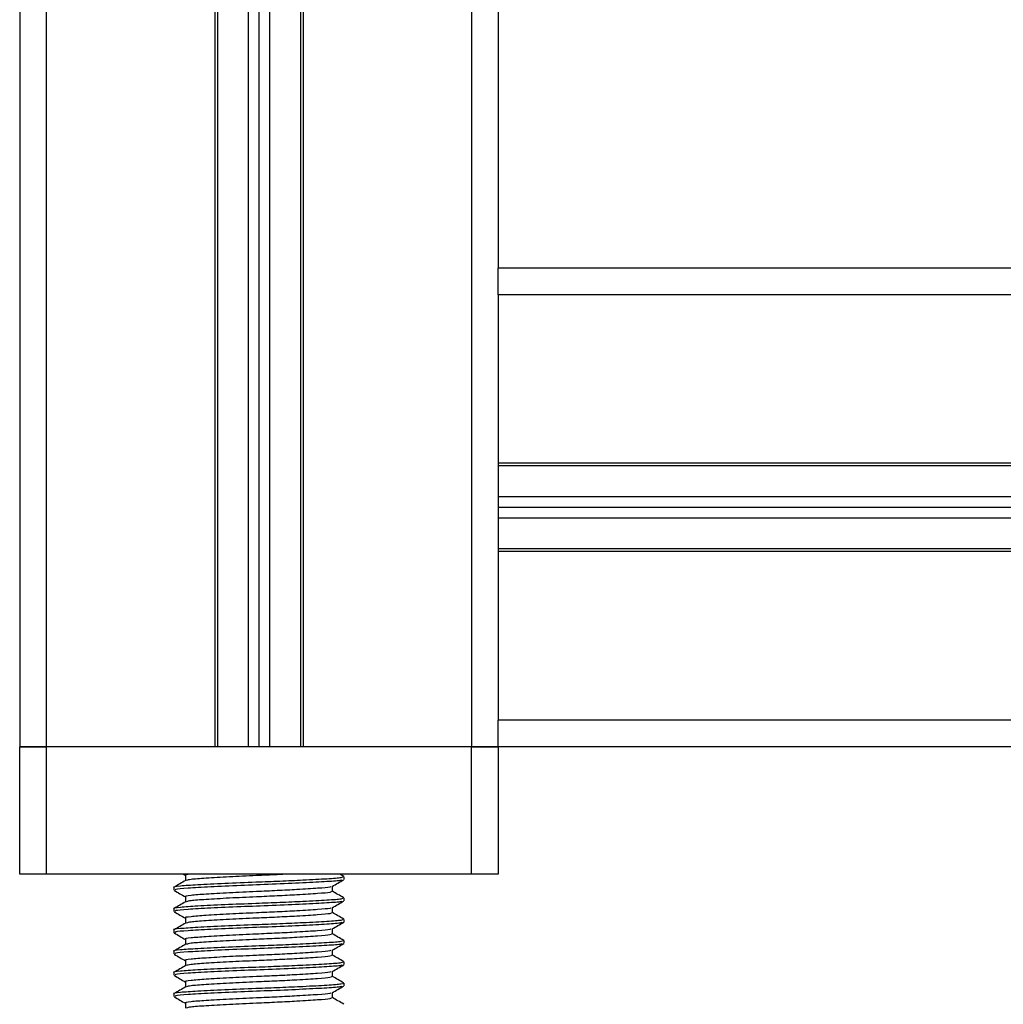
# Model space of a CAD drawing. Header units: millimetres. Extents: x 0 to 420, y 0 to 297.
# Tile 45 of 56: x 295 to 306, y 173 to 184. Entities that reach past the tile are written whole.
import ezdxf

# ---------------------------------------------------------------- set-up
doc = ezdxf.new("R2010")
doc.units = ezdxf.units.MM

msp = doc.modelspace()

# ---------------------------------------------------------------- linework, layer by layer
at = {"color": 7, "linetype": 'Continuous', "lineweight": 25}
for p, q in [((295.3294, 246.2207), (295.3294, 175.4541)), ((297.1988, 246.2207), (297.1988, 175.4541)), ((297.2283, 246.2207), (297.2283, 175.4541)), ((297.5703, 246.2207), (297.5703, 175.4541)), ((297.6882, 246.2207), (297.6882, 175.4541)), ((297.8062, 246.2207), (297.8062, 175.4541)), ((298.1482, 246.2207), (298.1482, 175.4541)), ((298.1777, 246.2207), (298.1777, 175.4541)), ((300.0471, 246.2207), (300.0471, 175.4541)), ((300.342, 246.2207), (300.342, 180.7616)), ((295.0345, 233.58), (295.0345, 175.4541)), ((311.5467, 180.7616), (300.342, 180.7616)), ((300.342, 180.4667), (300.342, 180.7616)), ((311.5467, 180.4667), (300.342, 180.4667)), ((300.342, 180.4667), (300.342, 178.5973)), ((300.342, 178.5973), (300.342, 177.6183)), ((311.5467, 178.5973), (300.342, 178.5973)), ((311.5467, 178.5678), (300.342, 178.5678)), ((311.5467, 178.2258), (300.342, 178.2258)), ((311.5467, 178.1078), (300.342, 178.1078)), ((311.5467, 177.9899), (300.342, 177.9899)), ((311.5467, 177.6478), (300.342, 177.6478)), ((311.5467, 177.6183), (300.342, 177.6183)), ((300.342, 177.6183), (300.342, 175.7489)), ((311.5467, 175.7489), (300.342, 175.7489)), ((300.342, 175.4541), (300.342, 175.7489)), ((295.3294, 175.4541), (295.0345, 175.4541)), ((295.0345, 174.0387), (295.0345, 175.4541)), ((295.0345, 175.4541), (295.3294, 175.4541)), ((297.1988, 175.4541), (295.3294, 175.4541)), ((295.3294, 175.4541), (295.3294, 174.0387)), ((300.0471, 175.4541), (295.3294, 175.4541)), ((300.0471, 175.4541), (298.1777, 175.4541)), ((300.342, 175.4541), (300.0471, 175.4541)), ((300.0471, 174.0387), (300.0471, 175.4541)), ((300.0471, 175.4541), (300.342, 175.4541)), ((311.5467, 175.4541), (300.342, 175.4541)), ((300.342, 175.4541), (300.342, 174.0387)), ((295.3294, 174.0387), (295.0345, 174.0387)), ((300.0471, 174.0387), (295.3294, 174.0387)), ((296.8465, 174.0387), (296.8724, 174.0237)), ((296.8724, 174.0254), (296.8724, 173.968)), ((298.6285, 174.0139), (298.5856, 174.0387)), ((298.6318, 173.9812), (298.6318, 174.0106)), ((300.342, 174.0387), (300.0471, 174.0387)), ((296.7447, 173.8927), (296.7447, 173.8631)), ((298.5041, 173.8485), (298.5041, 173.9058)), ((296.8724, 173.7895), (296.8724, 173.7321)), ((298.6318, 173.7453), (298.6318, 173.7747)), ((296.7447, 173.6568), (296.7447, 173.6273)), ((298.5041, 173.6126), (298.5041, 173.6699)), ((296.8724, 173.5536), (296.8724, 173.4962)), ((298.6318, 173.5094), (298.6318, 173.5389)), ((296.7447, 173.4209), (296.7447, 173.3914)), ((298.5041, 173.3767), (298.5041, 173.434)), ((296.8724, 173.3177), (296.8724, 173.2603)), ((298.6318, 173.2735), (298.6318, 173.303)), ((296.7447, 173.185), (296.7447, 173.1555)), ((298.5041, 173.1408), (298.5041, 173.1981)), ((296.8724, 173.0818), (296.8724, 173.0244)), ((298.6318, 173.0376), (298.6318, 173.0671)), ((296.7447, 172.9491), (296.7447, 172.9196)), ((298.5041, 172.9049), (298.5041, 172.9622)), ((296.8724, 172.8459), (296.8724, 172.7885)), ((298.6318, 172.8017), (298.6318, 172.8312)), ((296.7447, 172.7132), (296.7447, 172.6837)), ((298.5041, 172.669), (298.5041, 172.7263)), ((296.8724, 172.61), (296.8724, 172.5526))]:
    msp.add_line(p, q, dxfattribs=at)
for points, knots in [([(298.6171, 174.0106), (298.6162, 174.007), (298.6139, 173.9984), (298.4547, 173.9867), (298.2083, 173.9733), (297.9265, 173.9605), (297.6257, 173.9492), (297.2986, 173.9365), (296.9954, 173.921), (296.8059, 173.908), (296.7236, 173.898), (296.7464, 173.8929), (296.7473, 173.8927)], [0, 0, 0, 0, 0.0871164, 0.2058056, 0.3274743, 0.4210023, 0.5113649, 0.6314445, 0.7548636, 0.8735215, 0.995235, 1, 1, 1, 1]), ([(296.8761, 173.9701), (296.8548, 173.9578), (296.8121, 173.933), (296.7694, 173.9083), (296.748, 173.896)], [0, 0, 0, 0, 0.49990393, 1, 1, 1, 1]), ([(298.6113, 173.9781), (298.6099, 173.9755), (298.6057, 173.968), (298.4533, 173.9572), (298.1872, 173.9426), (297.8421, 173.9273), (297.4772, 173.9146), (297.1403, 173.8994), (296.8891, 173.8847), (296.7521, 173.8737), (296.7595, 173.866), (296.7622, 173.8631)], [0, 0, 0, 0, 0.06376, 0.1855377, 0.3103724, 0.436457, 0.5577025, 0.6837036, 0.8086745, 0.9303586, 1, 1, 1, 1]), ([(296.9285, 174.0387), (296.8931, 174.0345), (296.8563, 174.0301), (296.8739, 174.0256), (296.8746, 174.0254)], [0, 0, 0, 0, 0.9576316, 1, 1, 1, 1]), ([(297.9745, 174.0387), (297.9463, 174.0372), (297.8481, 174.032), (297.6331, 174.023), (297.3505, 174.0102), (297.0936, 173.9947), (296.9216, 173.9826), (296.8968, 173.9739), (296.8856, 173.97)], [0, 0, 0, 0, 0.0620577, 0.2164101, 0.4215255, 0.6323517, 0.8350358, 1, 1, 1, 1]), ([(298.5009, 173.9039), (298.5222, 173.9163), (298.565, 173.941), (298.6077, 173.9658), (298.629, 173.9781)], [0, 0, 0, 0, 0.4998993, 1, 1, 1, 1]), ([(296.7475, 173.8602), (296.7688, 173.8478), (296.8105, 173.8237), (296.8521, 173.7996), (296.8724, 173.7878)], [0, 0, 0, 0, 0.5130376, 1, 1, 1, 1]), ([(298.4857, 173.904), (298.4844, 173.9015), (298.4806, 173.8941), (298.3496, 173.8835), (298.1382, 173.8701), (297.8942, 173.8573), (297.6342, 173.846), (297.3513, 173.8333), (297.0891, 173.8178), (296.9253, 173.8048), (296.8541, 173.7948), (296.8739, 173.7897), (296.8746, 173.7895)], [0, 0, 0, 0, 0.06047214, 0.18262619, 0.30785017, 0.40411251, 0.49711336, 0.62069998, 0.74772757, 0.86984932, 0.99511941, 1, 1, 1, 1]), ([(298.4915, 173.8485), (298.4907, 173.8448), (298.4887, 173.8363), (298.351, 173.8245), (298.1379, 173.8111), (297.8942, 173.7983), (297.6344, 173.787), (297.3501, 173.7743), (297.0937, 173.7588), (296.9216, 173.7467), (296.8967, 173.738), (296.8856, 173.7341)], [0, 0, 0, 0, 0.0900083, 0.2123263, 0.3377184, 0.4341099, 0.5272356, 0.6509881, 0.7781862, 0.9004719, 1, 1, 1, 1]), ([(298.6285, 173.778), (298.6071, 173.7904), (298.5657, 173.8144), (298.5242, 173.8384), (298.5041, 173.85)], [0, 0, 0, 0, 0.5152084, 1, 1, 1, 1]), ([(298.6171, 173.7747), (298.6162, 173.7711), (298.6139, 173.7625), (298.4547, 173.7508), (298.2083, 173.7374), (297.9265, 173.7246), (297.6257, 173.7133), (297.2986, 173.7006), (296.9954, 173.6851), (296.8059, 173.6721), (296.7236, 173.6621), (296.7464, 173.657), (296.7473, 173.6568)], [0, 0, 0, 0, 0.0871164, 0.2058056, 0.3274743, 0.4210023, 0.5113649, 0.6314445, 0.7548636, 0.8735215, 0.995235, 1, 1, 1, 1]), ([(296.8761, 173.7343), (296.8548, 173.7219), (296.8121, 173.6971), (296.7694, 173.6724), (296.748, 173.6601)], [0, 0, 0, 0, 0.4999039, 1, 1, 1, 1]), ([(298.6113, 173.7422), (298.6099, 173.7396), (298.6057, 173.7321), (298.4533, 173.7213), (298.1872, 173.7067), (297.8421, 173.6915), (297.4772, 173.6787), (297.1403, 173.6635), (296.8891, 173.6488), (296.7521, 173.6378), (296.7595, 173.6301), (296.7622, 173.6273)], [0, 0, 0, 0, 0.06376, 0.1855377, 0.3103724, 0.436457, 0.5577025, 0.6837036, 0.8086745, 0.9303586, 1, 1, 1, 1]), ([(298.5009, 173.668), (298.5222, 173.6804), (298.565, 173.7051), (298.6077, 173.7299), (298.629, 173.7422)], [0, 0, 0, 0, 0.4998993, 1, 1, 1, 1]), ([(296.7475, 173.6243), (296.7688, 173.6119), (296.8105, 173.5878), (296.8521, 173.5637), (296.8724, 173.5519)], [0, 0, 0, 0, 0.5130376, 1, 1, 1, 1]), ([(298.4857, 173.6681), (298.4844, 173.6656), (298.4806, 173.6583), (298.3496, 173.6476), (298.1382, 173.6342), (297.8942, 173.6214), (297.6342, 173.6101), (297.3513, 173.5974), (297.0891, 173.5819), (296.9253, 173.5689), (296.8541, 173.5589), (296.8739, 173.5538), (296.8746, 173.5536)], [0, 0, 0, 0, 0.06047214, 0.18262619, 0.30785017, 0.40411251, 0.49711336, 0.62069998, 0.74772757, 0.86984932, 0.99511941, 1, 1, 1, 1]), ([(298.6171, 173.5389), (298.6162, 173.5352), (298.6139, 173.5266), (298.4547, 173.5149), (298.2083, 173.5015), (297.9265, 173.4887), (297.6257, 173.4774), (297.2986, 173.4647), (296.9954, 173.4492), (296.8059, 173.4362), (296.7236, 173.4262), (296.7464, 173.4211), (296.7473, 173.4209)], [0, 0, 0, 0, 0.0871164, 0.2058056, 0.3274743, 0.4210023, 0.5113649, 0.6314445, 0.7548636, 0.8735215, 0.995235, 1, 1, 1, 1]), ([(298.4915, 173.6126), (298.4907, 173.609), (298.4887, 173.6004), (298.351, 173.5886), (298.1379, 173.5752), (297.8942, 173.5624), (297.6344, 173.5511), (297.3501, 173.5384), (297.0937, 173.5229), (296.9216, 173.5108), (296.8967, 173.5021), (296.8856, 173.4982)], [0, 0, 0, 0, 0.09000825, 0.21232628, 0.33771836, 0.43410992, 0.52723561, 0.65098812, 0.77818623, 0.90047192, 1, 1, 1, 1]), ([(298.6285, 173.5421), (298.6071, 173.5545), (298.5657, 173.5785), (298.5242, 173.6025), (298.5041, 173.6141)], [0, 0, 0, 0, 0.5152084, 1, 1, 1, 1]), ([(296.8761, 173.4984), (296.8548, 173.486), (296.8121, 173.4613), (296.7694, 173.4365), (296.748, 173.4242)], [0, 0, 0, 0, 0.4999039, 1, 1, 1, 1]), ([(298.6113, 173.5063), (298.6099, 173.5037), (298.6057, 173.4962), (298.4533, 173.4854), (298.1872, 173.4708), (297.8421, 173.4556), (297.4772, 173.4428), (297.1403, 173.4276), (296.8891, 173.4129), (296.7521, 173.4019), (296.7595, 173.3942), (296.7622, 173.3914)], [0, 0, 0, 0, 0.06376, 0.1855377, 0.3103724, 0.436457, 0.5577025, 0.6837036, 0.8086745, 0.9303586, 1, 1, 1, 1]), ([(298.4857, 173.4322), (298.4844, 173.4297), (298.4806, 173.4224), (298.3496, 173.4117), (298.1382, 173.3983), (297.8942, 173.3855), (297.6342, 173.3742), (297.3513, 173.3615), (297.0891, 173.346), (296.9253, 173.333), (296.8541, 173.323), (296.8739, 173.3179), (296.8746, 173.3177)], [0, 0, 0, 0, 0.06047214, 0.18262619, 0.30785017, 0.40411251, 0.49711336, 0.62069998, 0.74772757, 0.86984932, 0.99511941, 1, 1, 1, 1]), ([(298.5009, 173.4321), (298.5222, 173.4445), (298.565, 173.4692), (298.6077, 173.494), (298.629, 173.5063)], [0, 0, 0, 0, 0.4998993, 1, 1, 1, 1]), ([(298.6171, 173.303), (298.6162, 173.2993), (298.6139, 173.2908), (298.4547, 173.279), (298.2083, 173.2656), (297.9265, 173.2528), (297.6257, 173.2415), (297.2986, 173.2288), (296.9954, 173.2133), (296.8059, 173.2003), (296.7236, 173.1903), (296.7464, 173.1852), (296.7473, 173.185)], [0, 0, 0, 0, 0.0871164, 0.2058056, 0.3274743, 0.4210023, 0.5113649, 0.6314445, 0.7548636, 0.8735215, 0.995235, 1, 1, 1, 1]), ([(296.7475, 173.3884), (296.7688, 173.376), (296.8105, 173.3519), (296.8521, 173.3278), (296.8724, 173.3161)], [0, 0, 0, 0, 0.5130376, 1, 1, 1, 1]), ([(298.4915, 173.3767), (298.4907, 173.3731), (298.4887, 173.3645), (298.351, 173.3527), (298.1379, 173.3393), (297.8942, 173.3265), (297.6344, 173.3153), (297.3501, 173.3026), (297.0937, 173.287), (296.9216, 173.2749), (296.8967, 173.2662), (296.8856, 173.2623)], [0, 0, 0, 0, 0.0900083, 0.2123263, 0.3377184, 0.4341099, 0.5272356, 0.6509881, 0.7781862, 0.9004719, 1, 1, 1, 1]), ([(298.6285, 173.3062), (298.6071, 173.3186), (298.5657, 173.3426), (298.5242, 173.3666), (298.5041, 173.3782)], [0, 0, 0, 0, 0.5152084, 1, 1, 1, 1]), ([(296.8761, 173.2625), (296.8548, 173.2501), (296.8121, 173.2254), (296.7694, 173.2006), (296.748, 173.1883)], [0, 0, 0, 0, 0.4999039, 1, 1, 1, 1]), ([(298.6113, 173.2704), (298.6099, 173.2678), (298.6057, 173.2603), (298.4533, 173.2495), (298.1872, 173.2349), (297.8421, 173.2197), (297.4772, 173.2069), (297.1403, 173.1917), (296.8891, 173.177), (296.7521, 173.1661), (296.7595, 173.1583), (296.7622, 173.1555)], [0, 0, 0, 0, 0.06376, 0.1855377, 0.3103724, 0.436457, 0.5577025, 0.6837036, 0.8086745, 0.9303586, 1, 1, 1, 1]), ([(298.4857, 173.1963), (298.4844, 173.1938), (298.4806, 173.1865), (298.3496, 173.1758), (298.1382, 173.1624), (297.8942, 173.1496), (297.6342, 173.1383), (297.3513, 173.1256), (297.0891, 173.1101), (296.9253, 173.0971), (296.8541, 173.0871), (296.8739, 173.082), (296.8746, 173.0818)], [0, 0, 0, 0, 0.06047214, 0.18262619, 0.30785017, 0.40411251, 0.49711336, 0.62069998, 0.74772757, 0.86984932, 0.99511941, 1, 1, 1, 1]), ([(298.5009, 173.1962), (298.5222, 173.2086), (298.565, 173.2334), (298.6077, 173.2581), (298.629, 173.2705)], [0, 0, 0, 0, 0.4998993, 1, 1, 1, 1]), ([(296.7475, 173.1525), (296.7688, 173.1401), (296.8105, 173.116), (296.8521, 173.0919), (296.8724, 173.0802)], [0, 0, 0, 0, 0.5130376, 1, 1, 1, 1]), ([(298.4915, 173.1408), (298.4907, 173.1372), (298.4887, 173.1286), (298.351, 173.1168), (298.1379, 173.1034), (297.8942, 173.0906), (297.6344, 173.0794), (297.3501, 173.0667), (297.0937, 173.0511), (296.9216, 173.039), (296.8967, 173.0303), (296.8856, 173.0264)], [0, 0, 0, 0, 0.0900083, 0.2123263, 0.3377184, 0.4341099, 0.5272356, 0.6509881, 0.7781862, 0.9004719, 1, 1, 1, 1]), ([(298.6285, 173.0703), (298.6071, 173.0827), (298.5657, 173.1067), (298.5242, 173.1307), (298.5041, 173.1424)], [0, 0, 0, 0, 0.5152084, 1, 1, 1, 1]), ([(298.6171, 173.0671), (298.6162, 173.0634), (298.6139, 173.0549), (298.4547, 173.0431), (298.2083, 173.0297), (297.9265, 173.0169), (297.6257, 173.0057), (297.2986, 172.993), (296.9954, 172.9774), (296.8059, 172.9644), (296.7236, 172.9544), (296.7464, 172.9493), (296.7473, 172.9491)], [0, 0, 0, 0, 0.0871164, 0.2058056, 0.3274743, 0.4210023, 0.5113649, 0.6314445, 0.7548636, 0.8735215, 0.995235, 1, 1, 1, 1]), ([(296.8761, 173.0266), (296.8548, 173.0142), (296.8121, 172.9895), (296.7694, 172.9648), (296.748, 172.9524)], [0, 0, 0, 0, 0.4999039, 1, 1, 1, 1]), ([(298.6113, 173.0345), (298.6099, 173.0319), (298.6057, 173.0244), (298.4533, 173.0136), (298.1872, 172.999), (297.8421, 172.9838), (297.4772, 172.971), (297.1403, 172.9558), (296.8891, 172.9411), (296.7521, 172.9302), (296.7595, 172.9224), (296.7622, 172.9196)], [0, 0, 0, 0, 0.06376, 0.1855377, 0.3103724, 0.436457, 0.5577025, 0.6837036, 0.8086745, 0.9303586, 1, 1, 1, 1]), ([(298.5009, 172.9604), (298.5222, 172.9727), (298.565, 172.9975), (298.6077, 173.0222), (298.629, 173.0346)], [0, 0, 0, 0, 0.4998993, 1, 1, 1, 1]), ([(296.7475, 172.9166), (296.7688, 172.9043), (296.8105, 172.8801), (296.8521, 172.856), (296.8724, 172.8443)], [0, 0, 0, 0, 0.5130376, 1, 1, 1, 1]), ([(298.4857, 172.9604), (298.4844, 172.958), (298.4806, 172.9506), (298.3496, 172.9399), (298.1382, 172.9265), (297.8942, 172.9137), (297.6342, 172.9025), (297.3513, 172.8897), (297.0891, 172.8742), (296.9253, 172.8612), (296.8541, 172.8512), (296.8739, 172.8461), (296.8746, 172.8459)], [0, 0, 0, 0, 0.0604721, 0.1826262, 0.3078502, 0.4041125, 0.4971134, 0.6207, 0.7477276, 0.8698493, 0.9951194, 1, 1, 1, 1]), ([(298.4915, 172.9049), (298.4907, 172.9013), (298.4887, 172.8927), (298.351, 172.8809), (298.1379, 172.8675), (297.8942, 172.8548), (297.6344, 172.8435), (297.3501, 172.8308), (297.0937, 172.8152), (296.9216, 172.8032), (296.8967, 172.7944), (296.8856, 172.7905)], [0, 0, 0, 0, 0.0900083, 0.2123263, 0.3377184, 0.4341099, 0.5272356, 0.6509881, 0.7781862, 0.9004719, 1, 1, 1, 1]), ([(298.6285, 172.8345), (298.6071, 172.8468), (298.5657, 172.8708), (298.5242, 172.8948), (298.5041, 172.9065)], [0, 0, 0, 0, 0.5152084, 1, 1, 1, 1]), ([(298.6171, 172.8312), (298.6162, 172.8276), (298.6139, 172.819), (298.4547, 172.8072), (298.2083, 172.7938), (297.9265, 172.781), (297.6257, 172.7698), (297.2986, 172.7571), (296.9954, 172.7415), (296.8059, 172.7285), (296.7236, 172.7186), (296.7464, 172.7134), (296.7473, 172.7132)], [0, 0, 0, 0, 0.08711637, 0.20580555, 0.3274743, 0.42100231, 0.51136489, 0.6314445, 0.75486364, 0.87352147, 0.99523498, 1, 1, 1, 1]), ([(296.8761, 172.7907), (296.8548, 172.7783), (296.8121, 172.7536), (296.7694, 172.7289), (296.748, 172.7165)], [0, 0, 0, 0, 0.4999039, 1, 1, 1, 1]), ([(298.6113, 172.7986), (298.6099, 172.7961), (298.6057, 172.7885), (298.4533, 172.7777), (298.1872, 172.7631), (297.8421, 172.7479), (297.4772, 172.7351), (297.1403, 172.7199), (296.8891, 172.7053), (296.7521, 172.6943), (296.7595, 172.6865), (296.7622, 172.6837)], [0, 0, 0, 0, 0.06376, 0.1855377, 0.3103724, 0.436457, 0.5577025, 0.6837036, 0.8086745, 0.9303586, 1, 1, 1, 1]), ([(298.5009, 172.7245), (298.5222, 172.7368), (298.565, 172.7616), (298.6077, 172.7863), (298.629, 172.7987)], [0, 0, 0, 0, 0.49989925, 1, 1, 1, 1]), ([(296.7475, 172.6807), (296.7688, 172.6684), (296.8105, 172.6443), (296.8521, 172.6201), (296.8724, 172.6084)], [0, 0, 0, 0, 0.51303762, 1, 1, 1, 1]), ([(298.4857, 172.7245), (298.4844, 172.7221), (298.4806, 172.7147), (298.3496, 172.704), (298.1382, 172.6906), (297.8942, 172.6778), (297.6342, 172.6666), (297.3513, 172.6539), (297.0891, 172.6383), (296.9253, 172.6253), (296.8541, 172.6154), (296.8739, 172.6102), (296.8746, 172.61)], [0, 0, 0, 0, 0.0604721, 0.1826262, 0.3078502, 0.4041125, 0.4971134, 0.6207, 0.7477276, 0.8698493, 0.9951194, 1, 1, 1, 1]), ([(298.4915, 172.669), (298.4907, 172.6654), (298.4887, 172.6568), (298.351, 172.645), (298.1379, 172.6316), (297.8942, 172.6189), (297.6344, 172.6076), (297.3501, 172.5949), (297.0937, 172.5793), (296.9216, 172.5673), (296.8967, 172.5586), (296.8856, 172.5546)], [0, 0, 0, 0, 0.0900083, 0.2123263, 0.3377184, 0.4341099, 0.5272356, 0.6509881, 0.7781862, 0.9004719, 1, 1, 1, 1]), ([(298.6285, 172.5986), (298.6071, 172.6109), (298.5657, 172.6349), (298.5242, 172.6589), (298.5041, 172.6706)], [0, 0, 0, 0, 0.5152084, 1, 1, 1, 1])]:
    msp.add_open_spline(points, degree=3, knots=knots, dxfattribs=at)

doc.saveas('drawing.dxf')
